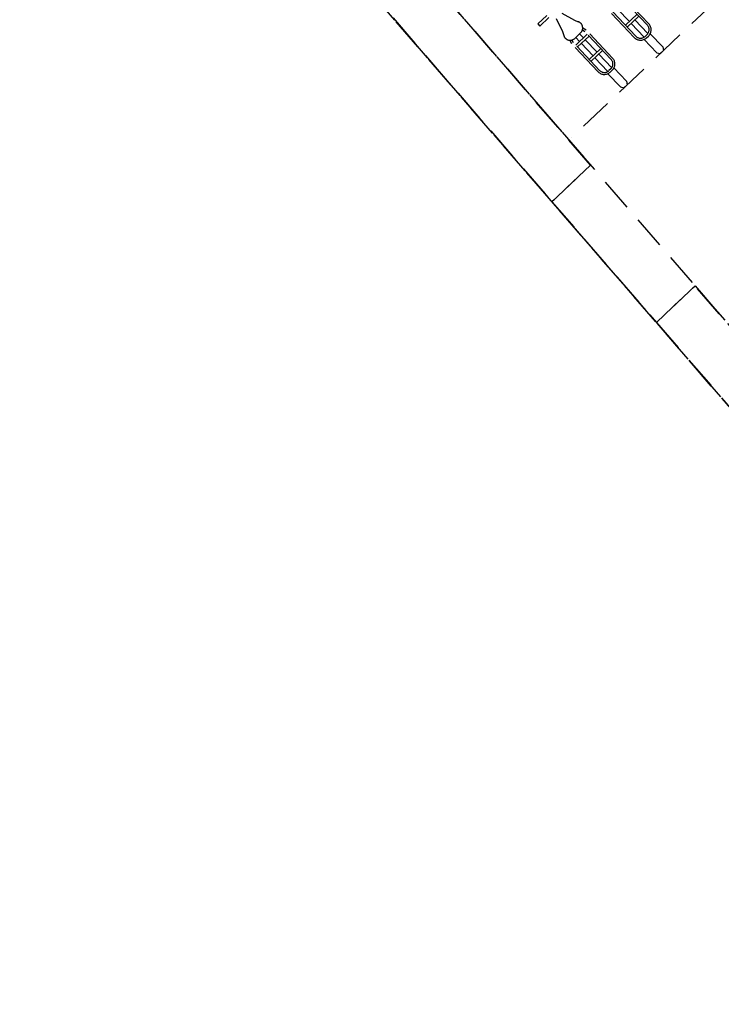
# Model space of a CAD drawing. Header units: metres. Extents: x 104098 to 104607, y 427853 to 428230.
# Tile 5 of 147: x 104236.71 to 104241.99, y 428096.35 to 428103.76. Entities that reach past the tile are written whole.
import ezdxf

# ---------------------------------------------------------------- set-up
doc = ezdxf.new("R2010")
doc.units = ezdxf.units.M
doc.linetypes.add('DASHED2', pattern=[0.375, 0.25, -0.125])

# ---------------------------------------------------------------- blocks, each defined once
blk = doc.blocks.new('school2')
at = {"color": 252, "linetype": 'DASHED2'}
for p, q in [((107949.1622, 456595.5761), (107950.8174, 456632.75)), ((107949.5674, 456604.6761), (107950.6594, 456629.2029)), ((107951.0594, 456629.1926), (107949.9856, 456605.0761)), ((107950.1306, 456617.3261), (107949.9659, 456613.6261)), ((107950.531, 456617.3261), (107950.3663, 456613.6261)), ((107950.3663, 456613.6261), (107950.531, 456617.3261)), ((107950.8071, 456614.6716), (107950.9012, 456614.6716)), ((107950.8071, 456614.6716), (107950.8071, 456614.6488)), ((107950.8071, 456614.6488), (107950.9012, 456614.6488)), ((107950.9351, 456614.6057), (107950.904, 456614.5016)), ((107950.9959, 456614.6057), (107951.027, 456614.5016)), ((107950.904, 456614.5016), (107950.89, 456614.4739)), ((107951.027, 456614.5016), (107951.041, 456614.4739)), ((107950.8905, 456614.387), (107950.8988, 456614.4165)), ((107950.8905, 456614.0981), (107950.8905, 456614.387)), ((107950.9055, 456614.3849), (107950.9117, 456614.4069)), ((107950.9055, 456614.0981), (107950.9055, 456614.3849)), ((107950.9963, 456614.4013), (107950.9346, 456614.4013)), ((107950.9455, 456614.3592), (107950.9455, 456614.4013)), ((107950.9855, 456614.3592), (107950.9855, 456614.4013)), ((107951.0255, 456614.3849), (107951.0193, 456614.4069)), ((107951.0255, 456614.0981), (107951.0255, 456614.3849)), ((107951.0405, 456614.387), (107951.0322, 456614.4165)), ((107951.0405, 456614.0981), (107951.0405, 456614.387)), ((107951.2655, 456614.0981), (107951.2655, 456614.387)), ((107951.2805, 456614.0981), (107951.2805, 456614.3849)), ((107951.4005, 456614.0981), (107951.4005, 456614.3849)), ((107951.4155, 456614.0981), (107951.4155, 456614.387)), ((107951.0255, 456614.3592), (107950.9055, 456614.3592)), ((107951.0255, 456614.3404), (107950.9055, 456614.3404)), ((107950.9455, 456614.2105), (107950.9455, 456614.3404)), ((107950.9855, 456614.2105), (107950.9855, 456614.3404)), ((107951.3205, 456614.2105), (107951.3205, 456614.3404)), ((107951.0255, 456614.2105), (107950.9055, 456614.2105)), ((107951.0255, 456614.1917), (107950.9055, 456614.1917)), ((107950.9455, 456614.0491), (107950.9455, 456614.1917)), ((107950.9855, 456614.0491), (107950.9855, 456614.1917)), ((107951.4005, 456614.2105), (107951.2805, 456614.2105)), ((107951.4005, 456614.1917), (107951.2805, 456614.1917)), ((107951.3205, 456614.0491), (107951.3205, 456614.1917)), ((107951.3605, 456614.0491), (107951.3605, 456614.1917)), ((107950.934, 456614.0367), (107950.934, 456613.8992)), ((107950.9755, 456614.0481), (107950.9555, 456614.0481)), ((107950.9555, 456614.0331), (107950.9755, 456614.0331)), ((107950.997, 456614.0367), (107950.997, 456613.8992)), ((107951.309, 456614.0367), (107951.309, 456613.8992)), ((107951.3505, 456614.0481), (107951.3305, 456614.0481)), ((107951.3305, 456614.0331), (107951.3505, 456614.0331)), ((107951.372, 456614.0367), (107951.372, 456613.8992)), ((107950.778, 456613.8761), (107950.403, 456613.8761)), ((107951.153, 456613.8761), (107950.778, 456613.8761)), ((107951.153, 456613.8761), (107950.778, 456613.8761)), ((107950.934, 456613.8992), (107950.9484, 456613.8761)), ((107950.9826, 456613.8761), (107950.9484, 456613.8761)), ((107950.997, 456613.8992), (107950.9826, 456613.8761)), ((107951.528, 456613.8761), (107951.153, 456613.8761)), ((107951.528, 456613.8761), (107951.153, 456613.8761)), ((107951.309, 456613.8992), (107951.3234, 456613.8761)), ((107951.3576, 456613.8761), (107951.3234, 456613.8761)), ((107951.372, 456613.8992), (107951.3576, 456613.8761)), ((107951.903, 456613.8761), (107951.528, 456613.8761)), ((107951.903, 456613.8761), (107951.528, 456613.8761)), ((107949.9659, 456613.6261), (107949.9125, 456612.4261)), ((107950.3663, 456613.6261), (107949.9659, 456613.6261)), ((107949.9659, 456613.6261), (107950.3663, 456613.6261)), ((107949.9125, 456612.4261), (107949.7166, 456608.0261)), ((107949.9125, 456612.4261), (107950.3129, 456612.4261)), ((107950.3129, 456612.4261), (107949.9125, 456612.4261)), ((107950.117, 456608.0261), (107950.3129, 456612.4261)), ((107950.3129, 456612.4261), (107950.2171, 456610.2761))]:
    blk.add_line(p, q, dxfattribs=at)
for centre, radius, start, end in [((107950.9346, 456614.4513), 0.05, 153.22339, 270), ((107950.9963, 456614.4513), 0.05, 270, 26.77661), ((107950.9555, 456614.0981), 0.065, 180, 270), ((107950.9555, 456614.0981), 0.05, 180, 270), ((107950.9755, 456614.0981), 0.065, 270, 0), ((107950.9755, 456614.0981), 0.05, 270, 0), ((107951.3305, 456614.0981), 0.065, 180, 270), ((107951.3305, 456614.0981), 0.05, 180, 270), ((107951.3505, 456614.0981), 0.065, 270, 0), ((107951.3505, 456614.0981), 0.05, 270, 0)]:
    blk.add_arc(centre, radius, start, end, dxfattribs=at)

msp = doc.modelspace()

# ---------------------------------------------------------------- block references
at = {"rotation": 43.40342385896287}
msp.add_blockref('school2', (339564.7791, 22181.4821), dxfattribs=at)

doc.saveas('drawing.dxf')
